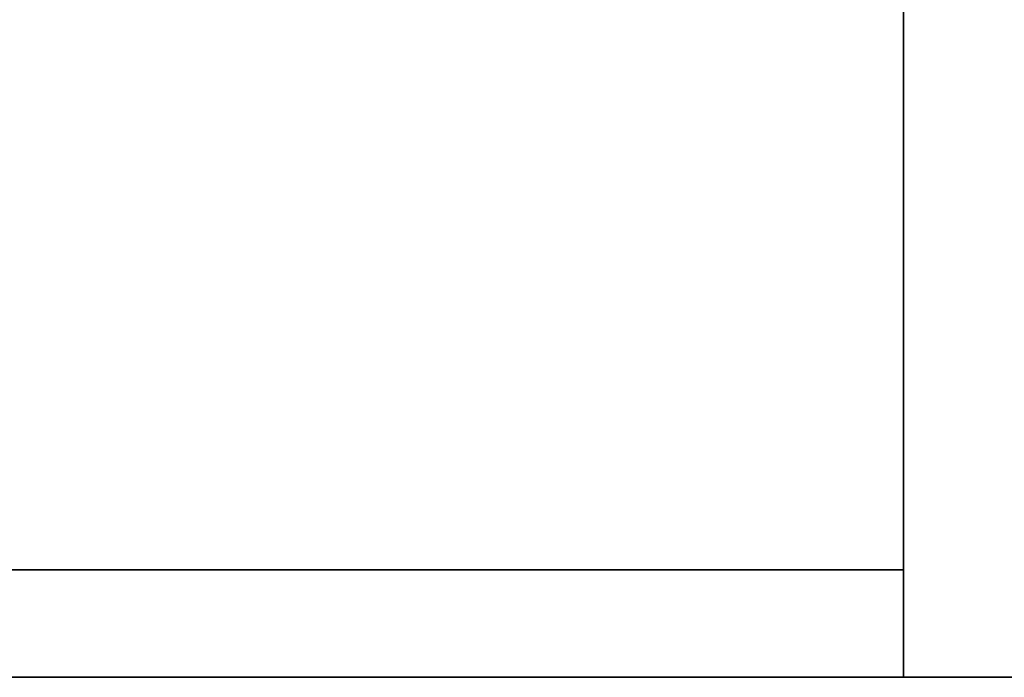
# Model space of a CAD drawing. Extents: x 248.8 to 273, y 2872.5 to 2876.7.
# Tile 168 of 256: x 270.8812 to 270.9682, y 2872.5215 to 2872.5796. Entities that reach past the tile are written whole.
import ezdxf

# ---------------------------------------------------------------- set-up
doc = ezdxf.new("R2010")
doc.units = 0
doc.header["$LTSCALE"] = 150
doc.header["$MEASUREMENT"] = 0
doc.layers.add('3DFACE_SHAPE', color=7, linetype='CONTINUOUS')

msp = doc.modelspace()

# ---------------------------------------------------------------- linework, layer by layer
at = {"layer": '3DFACE_SHAPE', "color": 13}
for points, invisible_edges in [([(270.959337, 2872.521516), (270.959337, 2876.721516), (270.759337, 2872.521516)], 2), ([(270.959337, 2876.721516), (270.759337, 2876.721516), (270.759337, 2872.521516)], 12), ([(270.759337, 2872.521516, -0.2), (270.759337, 2876.721516, -0.2), (270.959337, 2872.521516, -0.2)], 2), ([(270.759337, 2876.721516, -0.2), (270.959337, 2876.721516, -0.2), (270.959337, 2872.521516, -0.2)], 12), ([(270.862487, 2872.521516, -0.0095), (270.862487, 2876.721516, -0.0095), (270.959337, 2872.521516, -0.0095)], 2), ([(270.862487, 2876.721516, -0.0095), (270.959337, 2876.721516, -0.0095), (270.959337, 2872.521516, -0.0095)], 12), ([(270.959337, 2872.521516, -0.1905), (270.959337, 2876.721516, -0.1905), (270.862487, 2872.521516, -0.1905)], 2), ([(270.959337, 2876.721516, -0.1905), (270.862487, 2876.721516, -0.1905), (270.862487, 2872.521516, -0.1905)], 12), ([(270.959337, 2872.521516, -0.0095), (270.959337, 2876.721516, -0.0095), (270.959337, 2872.521516)], 2), ([(270.959337, 2876.721516, -0.0095), (270.959337, 2876.721516), (270.959337, 2872.521516)], 12), ([(270.959337, 2872.521516, -0.2), (270.959337, 2876.721516, -0.2), (270.959337, 2872.521516, -0.1905)], 2), ([(270.959337, 2876.721516, -0.2), (270.959337, 2876.721516, -0.1905), (270.959337, 2872.521516, -0.1905)], 12), ([(272.759337, 2872.721516), (270.959337, 2872.721516), (272.759337, 2872.521516)], 2), ([(270.959337, 2872.721516), (270.959337, 2872.521516), (272.759337, 2872.521516)], 12), ([(272.759337, 2872.521516, -0.2), (270.959337, 2872.521516, -0.2), (272.759337, 2872.721516, -0.2)], 2), ([(270.959337, 2872.521516, -0.2), (270.959337, 2872.721516, -0.2), (272.759337, 2872.721516, -0.2)], 12), ([(270.959337, 2872.721516), (270.959337, 2872.618366, -0.0095), (270.959337, 2872.521516)], 3), ([(270.959337, 2872.521516, -0.2), (270.959337, 2872.624666, -0.1905), (270.959337, 2872.721516, -0.2)], 3), ([(270.959337, 2872.618366, -0.1905), (270.959337, 2872.624666, -0.1905), (270.959337, 2872.521516, -0.2)], 14), ([(272.759337, 2872.521516, -0.0095), (270.959337, 2872.521516, -0.0095), (272.759337, 2872.618366, -0.0095)], 2), ([(270.959337, 2872.521516, -0.0095), (270.959337, 2872.618366, -0.0095), (272.759337, 2872.618366, -0.0095)], 12), ([(272.759337, 2872.618366, -0.1905), (270.959337, 2872.618366, -0.1905), (272.759337, 2872.521516, -0.1905)], 2), ([(270.959337, 2872.618366, -0.1905), (270.959337, 2872.521516, -0.1905), (272.759337, 2872.521516, -0.1905)], 12), ([(270.959337, 2872.618366, -0.0095), (270.959337, 2872.521516, -0.0095), (270.959337, 2872.521516)], 12), ([(270.959337, 2872.521516, -0.1905), (270.959337, 2872.618366, -0.1905), (270.959337, 2872.521516, -0.2)], 2), ([(270.759337, 2872.521516, -1), (270.862487, 2872.531016, -1), (270.959337, 2872.521516, -1)], 3), ([(270.959337, 2872.521516, -0.2), (270.856187, 2872.531016, -0.2), (270.759337, 2872.521516, -0.2)], 3), ([(270.862487, 2872.531016, -0.2), (270.856187, 2872.531016, -0.2), (270.959337, 2872.521516, -0.2)], 15), ([(270.862487, 2872.531016, -1), (270.959337, 2872.531016, -1), (270.959337, 2872.521516, -1)], 12), ([(270.959337, 2872.531016, -0.2), (270.862487, 2872.531016, -0.2), (270.959337, 2872.521516, -0.2)], 2), ([(270.862487, 2872.531016, -1), (270.862487, 2872.531016, -0.2), (270.959337, 2872.531016, -1)], 2), ([(270.862487, 2872.531016, -0.2), (270.959337, 2872.531016, -0.2), (270.959337, 2872.531016, -1)], 12), ([(270.959337, 2872.531016, -1), (270.959337, 2872.531016, -0.2), (270.959337, 2872.521516, -1)], 2), ([(270.959337, 2872.531016, -0.2), (270.959337, 2872.521516, -0.2), (270.959337, 2872.521516, -1)], 12), ([(270.759337, 2872.521516), (270.862487, 2872.521516, -0.0095), (270.959337, 2872.521516)], 3), ([(270.959337, 2872.521516, -0.2), (270.856187, 2872.521516, -0.1905), (270.759337, 2872.521516, -0.2)], 3), ([(270.959337, 2872.521516, -1), (270.959337, 2872.521516, -0.2), (270.759337, 2872.521516, -1)], 2), ([(270.959337, 2872.521516, -0.2), (270.759337, 2872.521516, -0.2), (270.759337, 2872.521516, -1)], 12), ([(270.862487, 2872.521516, -0.1905), (270.856187, 2872.521516, -0.1905), (270.959337, 2872.521516, -0.2)], 15), ([(270.862487, 2872.521516, -0.0095), (270.959337, 2872.521516, -0.0095), (270.959337, 2872.521516)], 12), ([(270.959337, 2872.521516, -0.1905), (270.862487, 2872.521516, -0.1905), (270.959337, 2872.521516, -0.2)], 2), ([(272.759337, 2872.521516), (270.959337, 2872.521516), (272.759337, 2872.521516, -0.0095)], 2), ([(270.959337, 2872.521516), (270.959337, 2872.521516, -0.0095), (272.759337, 2872.521516, -0.0095)], 12), ([(272.759337, 2872.521516, -0.1905), (270.959337, 2872.521516, -0.1905), (272.759337, 2872.521516, -0.2)], 2), ([(270.959337, 2872.521516, -0.1905), (270.959337, 2872.521516, -0.2), (272.759337, 2872.521516, -0.2)], 12)]:
    msp.add_3dface(points, dxfattribs=dict(at, invisible_edges=invisible_edges))

doc.saveas('drawing.dxf')
